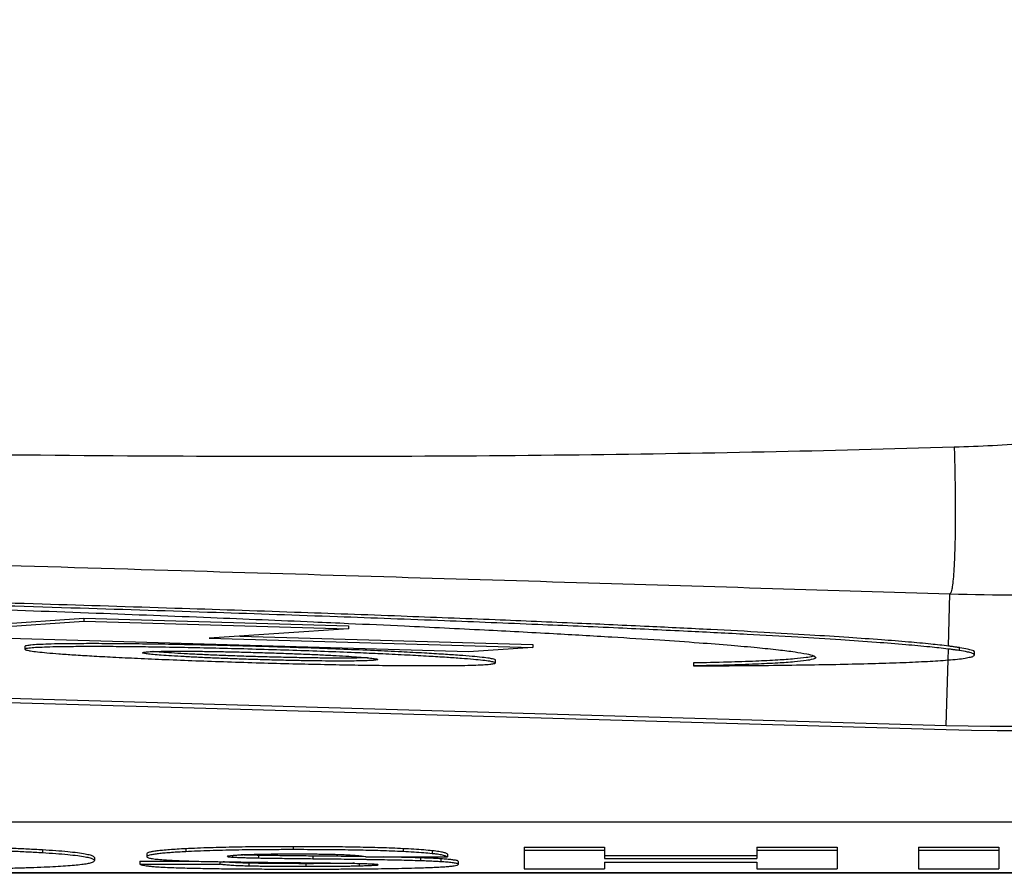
# Model space of a CAD drawing. Extents: x 0 to 594, y 0 to 420.
# Tile 48 of 57: x 323.59 to 329.17, y 310.62 to 315.46. Entities that reach past the tile are written whole.
import ezdxf

# ---------------------------------------------------------------- set-up
doc = ezdxf.new("R2010")
doc.units = 0
doc.header["$LTSCALE"] = 32.67
doc.layers.get('0').update_dxf_attribs({"linetype": 'CONTINUOUS'})

msp = doc.modelspace()

# ---------------------------------------------------------------- linework, layer by layer
at = {"color": 7, "linetype": 'CONTINUOUS'}
for p, q in [((253.90239, 313.60332), (328.83979, 311.43756)), ((253.90308, 313.62739), (328.84049, 311.46163)), ((322.79903, 311.99142), (323.9516, 312.06874)), ((322.79903, 311.97474), (323.9516, 312.05206)), ((323.9516, 312.06874), (323.9516, 312.05206)), ((323.9516, 312.06874), (325.4516, 312.02539)), ((323.9516, 312.05206), (325.4516, 312.00871)), ((326.13236, 311.8784), (322.79903, 311.97474)), ((325.4516, 312.00871), (324.663, 311.9558)), ((325.4516, 312.02539), (325.4516, 312.00871)), ((324.663, 311.9558), (326.49633, 311.90282)), ((324.83682, 311.96746), (326.49633, 311.9195)), ((326.49633, 311.9195), (326.49633, 311.90282)), ((323.61827, 311.90952), (323.61827, 311.89284)), ((326.49633, 311.90282), (326.13236, 311.8784)), ((329.0009, 311.86103), (329.0009, 311.87771)), ((326.28493, 311.81577), (326.28493, 311.83245)), ((327.40754, 311.8155), (327.40754, 311.79882)), ((326.44838, 310.77104), (326.44838, 310.64868)), ((326.44838, 310.77104), (326.90281, 310.77104)), ((326.44838, 310.7543), (326.90281, 310.7543)), ((326.90281, 310.77104), (326.90281, 310.70649)), ((327.76774, 310.77104), (327.76774, 310.70649)), ((327.76774, 310.77104), (328.22217, 310.77104)), ((327.76774, 310.7543), (328.22217, 310.7543)), ((328.22217, 310.77104), (328.22217, 310.64868)), ((328.68417, 310.77104), (328.68417, 310.64868)), ((328.68417, 310.77104), (329.1386, 310.77104)), ((328.68417, 310.7543), (329.1386, 310.7543)), ((329.1386, 310.77104), (329.1386, 310.64868)), ((324.01264, 310.71193), (324.01264, 310.69522)), ((324.26863, 310.69146), (324.26863, 310.67476)), ((324.26863, 310.69146), (324.59998, 310.69146)), ((324.30953, 310.7341), (324.30953, 310.71738)), ((324.72306, 310.68905), (324.72306, 310.67476)), ((325.55921, 310.71569), (326.01364, 310.71569)), ((326.01364, 310.73241), (326.01364, 310.71569)), ((326.07423, 310.69032), (326.07423, 310.67362)), ((326.90281, 310.72321), (327.76774, 310.72321)), ((326.90281, 310.70649), (327.76774, 310.70649)), ((326.90281, 310.68722), (326.90281, 310.64868)), ((326.90281, 310.68722), (327.76774, 310.68722)), ((327.76774, 310.68722), (327.76774, 310.64868)), ((324.26863, 310.67476), (324.72306, 310.67476)), ((326.44838, 310.64868), (326.90281, 310.64868)), ((327.76774, 310.64868), (328.22217, 310.64868)), ((328.68417, 310.64868), (329.1386, 310.64868)), ((319.2016, 310.6284), (433.36827, 310.6284)), ((433.36827, 310.62321), (319.2016, 310.62321))]:
    msp.add_line(p, q, dxfattribs=at)
at = {"color": 9, "linetype": 'CONTINUOUS'}
for p, q in [((328.85348, 311.911), (328.86204, 312.20729)), ((328.85168, 311.83235), (328.85348, 311.89436)), ((328.91481, 311.90257), (328.91481, 311.88589)), ((328.84049, 311.46163), (328.8512, 311.83236)), ((319.2016, 310.91547), (433.36827, 310.91547)), ((323.71726, 310.75556), (323.71726, 310.73882)), ((324.52917, 310.76237), (324.52917, 310.74564)), ((325.13811, 310.77405), (325.13811, 310.75731)), ((325.76173, 310.76279), (325.76173, 310.74606)), ((325.9273, 310.75108), (325.9273, 310.73435)), ((324.79554, 310.72485), (324.79554, 310.71328)), ((324.94247, 310.72495), (324.94247, 310.70823)), ((325.25001, 310.72101), (325.25001, 310.7043)), ((325.86013, 310.71059), (325.86013, 310.69388)), ((325.97633, 310.70535), (325.97633, 310.68865)), ((324.88784, 310.6806), (324.88784, 310.66391)), ((325.21082, 310.6778), (325.21082, 310.66111)), ((325.51202, 310.68052), (325.51202, 310.66382))]:
    msp.add_line(p, q, dxfattribs=at)
at = {"color": 7, "linetype": 'CONTINUOUS'}
for radius, end in [(12.52408, 349.648465), (12.5, 339.308667)]:
    msp.add_arc((329.2016, 323.95641), radius, 268.344558, end, dxfattribs=at)
at = {"color": 9, "linetype": 'CONTINUOUS'}
for points, knots in [([(328.88611, 313.04011), (328.95878, 313.0423), (329.10413, 313.04819), (329.322, 313.06154), (329.53969, 313.07941), (329.75711, 313.1018), (329.97418, 313.12869), (330.19074, 313.16008), (330.40657, 313.19594), (330.62145, 313.23621), (330.83519, 313.28084), (331.0477, 313.32978), (331.25887, 313.383), (331.46863, 313.44044), (331.67689, 313.50207), (331.88358, 313.56783), (332.0886, 313.63768), (332.29189, 313.71157), (332.49336, 313.78944), (332.69294, 313.87124), (332.89056, 313.95692), (333.08614, 314.04642), (333.27962, 314.13969), (333.47093, 314.23668), (333.66, 314.33732), (333.84676, 314.44155), (334.03115, 314.54933), (334.21312, 314.66058), (334.3926, 314.77526), (334.56953, 314.89329), (334.74385, 315.01462), (334.91552, 315.13918), (335.08447, 315.26692), (335.25066, 315.39777), (335.41403, 315.53166), (335.57453, 315.66854), (335.73212, 315.80834), (335.88676, 315.95099), (336.03839, 316.09643), (336.18697, 316.2446), (336.28402, 316.34521), (336.33203, 316.39595)], [0, 0, 0, 0, 0.02603, 0.052079, 0.078144, 0.104227, 0.130329, 0.1564492, 0.182567, 0.208658, 0.2347153, 0.2607383, 0.2867267, 0.3126803, 0.3385989, 0.3644821, 0.3903298, 0.4161417, 0.4419178, 0.4676579, 0.493362, 0.51903, 0.5446619, 0.5702577, 0.5958174, 0.6213411, 0.646829, 0.6722811, 0.6976976, 0.7230787, 0.7484245, 0.7737352, 0.7990112, 0.8242527, 0.8494598, 0.874633, 0.8997724, 0.9248785, 0.9499516, 0.974992, 1, 1, 1, 1]), ([(328.86204, 312.20729), (329.11958, 312.19936), (329.63537, 312.20041), (330.40719, 312.25278), (331.17398, 312.35574), (331.93234, 312.50885), (332.67898, 312.71143), (333.41063, 312.96261), (334.12413, 313.26128), (334.81639, 313.60613), (335.4844, 313.99565), (336.12529, 314.42815), (336.73631, 314.90172), (337.3148, 315.41429), (337.67722, 315.78061), (337.85215, 315.96944)], [0, 0, 0, 0, 0.0769403, 0.153889, 0.2308418, 0.3077949, 0.3847445, 0.4616879, 0.5386228, 0.6155481, 0.6924626, 0.7693657, 0.8462569, 0.9231354, 1, 1, 1, 1]), ([(308.63716, 313.46589), (308.965, 313.45645), (309.65742, 313.43532), (310.75488, 313.39856), (311.9715, 313.35468), (313.31337, 313.30384), (314.79268, 313.24658), (316.4228, 313.18438), (318.161, 313.12219), (319.88556, 313.0683), (321.48703, 313.02818), (322.92962, 313.00219), (324.25546, 312.98843), (325.49728, 312.98573), (326.67304, 312.99337), (327.79557, 313.01089), (328.52731, 313.02928), (328.88611, 313.04011)], [0, 0, 0, 0, 0.0485715, 0.1025926, 0.1626185, 0.2288635, 0.30146, 0.3818603, 0.4704523, 0.5590416, 0.6373823, 0.7076947, 0.7727144, 0.833741, 0.8916012, 0.9468392, 1, 1, 1, 1]), ([(328.88611, 313.04011), (328.88727, 313.00143), (328.88926, 312.92482), (328.89122, 312.81176), (328.8921, 312.70313), (328.8919, 312.60106), (328.89063, 312.50753), (328.88831, 312.42444), (328.88505, 312.35318), (328.88081, 312.29574), (328.87612, 312.25164), (328.87048, 312.22495), (328.86604, 312.2095), (328.86204, 312.20729)], [0, 0, 0, 0, 0.1388705, 0.2750357, 0.4058436, 0.5287486, 0.6413621, 0.7415014, 0.827236, 0.8969345, 0.94932, 0.9835842, 1, 1, 1, 1]), ([(308.61721, 312.79795), (308.92325, 312.78911), (309.56774, 312.77052), (310.58615, 312.74123), (311.70893, 312.70905), (312.94012, 312.67384), (314.28956, 312.6353), (315.77246, 312.59294), (317.37536, 312.54706), (319.01956, 312.49981), (320.59336, 312.4543), (322.03208, 312.41239), (323.34082, 312.37395), (324.55729, 312.33791), (325.705, 312.30359), (326.79701, 312.27063), (327.84331, 312.23873), (328.52656, 312.21768), (328.86204, 312.20729)], [0, 0, 0, 0, 0.0453501, 0.0955041, 0.1509118, 0.2117274, 0.2779461, 0.3508769, 0.4314684, 0.515469, 0.5945214, 0.6646813, 0.728668, 0.7884586, 0.8449474, 0.898747, 0.9502838, 1, 1, 1, 1])]:
    msp.add_open_spline(points, degree=3, knots=knots, dxfattribs=at)
at = {"color": 7, "linetype": 'CONTINUOUS'}
for points, knots in [([(328.85396, 311.91098), (328.82072, 311.91519), (328.74536, 311.92347), (328.61849, 311.93514), (328.4633, 311.94749), (328.27683, 311.96063), (328.0552, 311.97467), (327.79435, 311.98969), (327.49022, 312.00573), (327.1375, 312.02289), (326.73009, 312.04124), (326.26168, 312.06082), (325.7268, 312.08162), (325.12142, 312.1035), (324.44327, 312.1263), (323.69387, 312.14967), (322.87815, 312.17322), (322.00708, 312.19638), (321.09625, 312.21855), (320.16481, 312.23912), (319.53918, 312.25151), (319.22623, 312.25733)], [0, 0, 0, 0, 0.0104301, 0.0236017, 0.0396682, 0.0589014, 0.0818051, 0.1088101, 0.1402522, 0.1766283, 0.2187613, 0.2672291, 0.3225972, 0.385426, 0.4558376, 0.5338628, 0.6188691, 0.7099224, 0.8051693, 0.9025433, 1, 1, 1, 1]), ([(319.22623, 312.24064), (319.50263, 312.23448), (320.05957, 312.22133), (320.89477, 312.19954), (321.72367, 312.17587), (322.52779, 312.15091), (323.29131, 312.12529), (324.00104, 312.09961), (324.64908, 312.07437), (325.12569, 312.0544), (325.386, 312.04289), (325.45226, 312.03992)], [0, 0, 0, 0, 0.133144, 0.2682927, 0.4023574, 0.5324969, 0.6557318, 0.77027, 0.8745144, 0.9680597, 1, 1, 1, 1]), ([(328.85211, 311.89453), (328.81727, 311.89892), (328.73721, 311.90762), (328.60135, 311.91994), (328.4331, 311.93307), (328.22918, 311.94712), (327.98509, 311.96219), (327.69612, 311.97836), (327.35699, 311.99572), (326.96112, 312.01435), (326.50124, 312.03433), (325.97015, 312.05569), (325.36245, 312.07832), (324.67436, 312.10207), (323.90611, 312.12658), (323.06219, 312.15142), (322.15363, 312.17597), (321.19785, 312.19953), (320.21662, 312.22139), (319.55661, 312.2345), (319.22623, 312.24064)], [0, 0, 0, 0, 0.0109368, 0.0250766, 0.0424803, 0.0634916, 0.0887278, 0.1186398, 0.1536198, 0.1944779, 0.2420535, 0.2969709, 0.3599979, 0.4314313, 0.5113816, 0.5993628, 0.6943556, 0.7944226, 0.8970964, 1, 1, 1, 1]), ([(325.45226, 312.03992), (325.55808, 312.03517), (325.81488, 312.02339), (326.20227, 312.00452), (326.59391, 311.98382), (326.92532, 311.96475), (327.20046, 311.94738), (327.42615, 311.93165), (327.61052, 311.9173), (327.76064, 311.90408), (327.8813, 311.89164), (327.97514, 311.88016), (328.04191, 311.86902), (328.07778, 311.86118), (328.09036, 311.85579)], [0, 0, 0, 0, 0.1200879, 0.2914337, 0.4396994, 0.5647097, 0.6677642, 0.7522426, 0.8211952, 0.8774127, 0.9230671, 0.958748, 0.984481, 1, 1, 1, 1]), ([(326.28493, 311.83245), (326.28493, 311.83571), (326.26822, 311.83805), (326.24766, 311.8433), (326.20413, 311.84773), (326.14867, 311.85332), (326.07543, 311.85899), (325.98516, 311.86518), (325.87531, 311.87171), (325.74447, 311.87864), (325.59256, 311.88579), (325.42238, 311.89293), (325.239, 311.89977), (325.04785, 311.90609), (324.85422, 311.91168), (324.66315, 311.91641), (324.47993, 311.92015), (324.30997, 311.92284), (324.15829, 311.92447), (324.02765, 311.92511), (323.91793, 311.92491), (323.82774, 311.92395), (323.75452, 311.9225), (323.69914, 311.92015), (323.6555, 311.91816), (323.63772, 311.91476), (323.62692, 311.91358)], [0, 0, 0, 0, 0.003676, 0.0133437, 0.028879, 0.0501706, 0.0773623, 0.1111833, 0.1523132, 0.2013084, 0.258852, 0.3236823, 0.3932527, 0.4656382, 0.5392087, 0.6115413, 0.6810173, 0.7457117, 0.8030958, 0.8519441, 0.8929534, 0.9266701, 0.9537696, 0.9749752, 0.9904227, 1, 1, 1, 1]), ([(323.61827, 311.89284), (323.61827, 311.88975), (323.63387, 311.88734), (323.65324, 311.88241), (323.69404, 311.87808), (323.74622, 311.87272), (323.81516, 311.86723), (323.89993, 311.86129), (324.00235, 311.85503), (324.12314, 311.84846), (324.26261, 311.84169), (324.41914, 311.83487), (324.58901, 311.82824), (324.76792, 311.822), (324.95134, 311.81634), (325.13473, 311.8114), (325.31352, 311.80729), (325.48328, 311.8041), (325.63982, 311.80187), (325.77946, 311.80058), (325.90051, 311.80017), (326.0032, 311.8005), (326.08816, 311.80154), (326.15721, 311.80306), (326.20931, 311.80537), (326.25013, 311.80744), (326.26923, 311.81107), (326.28493, 311.81277), (326.28493, 311.81577)], [0, 0, 0, 0, 0.0034649, 0.0125007, 0.027005, 0.0469624, 0.0725081, 0.1042257, 0.1425329, 0.187673, 0.2400667, 0.2993153, 0.363602, 0.4309505, 0.5003142, 0.569661, 0.6369371, 0.7011177, 0.760315, 0.812726, 0.8579112, 0.8962497, 0.9279757, 0.953478, 0.9733362, 0.9877204, 0.9966321, 1, 1, 1, 1]), ([(323.64993, 311.90012), (323.64277, 311.89921), (323.63604, 311.89793), (323.62529, 311.89664), (323.62475, 311.89656)], [0, 0, 0, 0, 0.9496113, 1, 1, 1, 1]), ([(324.28516, 311.90634), (324.27588, 311.90646), (324.21993, 311.90713), (324.12373, 311.90802), (324.00269, 311.90844), (323.89999, 311.9081), (323.81504, 311.90706), (323.74599, 311.90554), (323.69389, 311.90323), (323.6615, 311.90159), (323.64993, 311.90012)], [0, 0, 0, 0, 0.0438016, 0.2641802, 0.4541759, 0.6153821, 0.7487844, 0.8560167, 0.9395169, 1, 1, 1, 1]), ([(324.28493, 311.87357), (324.28493, 311.87589), (324.2982, 311.87639), (324.30528, 311.87777), (324.31123, 311.87848)], [0, 0, 0, 0, 0.2588595, 1, 1, 1, 1]), ([(325.59197, 311.83013), (325.58209, 311.82896), (325.55394, 311.82825), (325.50913, 311.8268), (325.45024, 311.82629), (325.37983, 311.8262), (325.29826, 311.82679), (325.20704, 311.82801), (325.10813, 311.82988), (325.00447, 311.83237), (324.89921, 311.83541), (324.79549, 311.83891), (324.69649, 311.84276), (324.60518, 311.84681), (324.5235, 311.85094), (324.45299, 311.85511), (324.39405, 311.85902), (324.34914, 311.8631), (324.31394, 311.86596), (324.29799, 311.87006), (324.28493, 311.87121), (324.28493, 311.87357)], [0, 0, 0, 0, 0.0253225, 0.0602664, 0.1050697, 0.1593625, 0.2219447, 0.2918892, 0.3684562, 0.448635, 0.5294857, 0.6097843, 0.6864548, 0.7565026, 0.8192734, 0.8737497, 0.9186863, 0.9537796, 0.9792667, 0.994596, 1, 1, 1, 1]), ([(325.61897, 311.86778), (325.57549, 311.86975), (325.47482, 311.8741), (325.31418, 311.88037), (325.13528, 311.8866), (324.95186, 311.89226), (324.76847, 311.8972), (324.58968, 311.90131), (324.42919, 311.90433), (324.3286, 311.9058), (324.28516, 311.90634)], [0, 0, 0, 0, 0.0978382, 0.2265538, 0.3613997, 0.5002804, 0.6391275, 0.7738283, 0.9023316, 1, 1, 1, 1]), ([(324.31123, 311.87848), (324.32111, 311.87965), (324.34926, 311.88035), (324.39407, 311.8818), (324.45296, 311.88232), (324.52337, 311.88241), (324.60494, 311.88182), (324.69616, 311.8806), (324.79507, 311.87872), (324.89873, 311.87623), (325.00399, 311.87319), (325.10771, 311.86969), (325.20671, 311.86585), (325.29802, 311.86179), (325.3797, 311.85766), (325.45021, 311.85349), (325.50915, 311.84958), (325.55406, 311.84551), (325.58215, 311.84322), (325.59208, 311.84145)], [0, 0, 0, 0, 0.0258587, 0.0615424, 0.1072943, 0.1627365, 0.2266437, 0.2980692, 0.3762573, 0.4581337, 0.5406961, 0.6226948, 0.7009886, 0.7725195, 0.8366193, 0.892249, 0.938137, 0.9739733, 1, 1, 1, 1]), ([(325.55969, 311.84505), (325.55945, 311.84504), (325.54348, 311.8446), (325.50927, 311.84349), (325.4504, 311.84297), (325.37999, 311.84288), (325.29842, 311.84347), (325.20721, 311.84469), (325.10829, 311.84656), (325.0046, 311.84905), (324.8993, 311.8521), (324.79557, 311.8556), (324.69655, 311.85944), (324.60522, 311.8635), (324.52353, 311.86762), (324.453, 311.87179), (324.39406, 311.8757), (324.35975, 311.87882), (324.34377, 311.88018), (324.34352, 311.8802)], [0, 0, 0, 0, 0.0005688, 0.0381418, 0.0862961, 0.1447032, 0.2120464, 0.2872522, 0.3696126, 0.4559221, 0.5429167, 0.6292815, 0.7117777, 0.7871659, 0.8546886, 0.9132864, 0.9616367, 0.9993855, 1, 1, 1, 1]), ([(326.25312, 311.8249), (326.24149, 311.82709), (326.20916, 311.83053), (326.15698, 311.83589), (326.08804, 311.84137), (326.00327, 311.84731), (325.90084, 311.85357), (325.78006, 311.86014), (325.68406, 311.8648), (325.62821, 311.86736), (325.61897, 311.86778)], [0, 0, 0, 0, 0.0609556, 0.1448277, 0.2521855, 0.385481, 0.5464694, 0.7361742, 0.9563622, 1, 1, 1, 1]), ([(328.85168, 311.83235), (328.8696, 311.8338), (328.90169, 311.83699), (328.9442, 311.84158), (328.97439, 311.84901), (328.99322, 311.85119), (328.99988, 311.85931), (329.00042, 311.86117)], [0, 0, 0, 0, 0.3511337, 0.6306103, 0.8339473, 0.9576879, 1, 1, 1, 1]), ([(328.91481, 311.90257), (328.90866, 311.90352), (328.89575, 311.90543), (328.88282, 311.90721), (328.87605, 311.90811)], [0, 0, 0, 0, 0.4768763, 1, 1, 1, 1]), ([(328.98989, 311.86963), (328.97881, 311.87341), (328.95773, 311.87889), (328.93068, 311.88345), (328.91481, 311.88589)], [0, 0, 0, 0, 0.3735231, 1, 1, 1, 1]), ([(329.00042, 311.87785), (329.00054, 311.87829), (329.00114, 311.88234), (328.98235, 311.88916), (328.95854, 311.89537), (328.93274, 311.89978), (328.91772, 311.90212)], [0, 0, 0, 0, 0.0171379, 0.1631172, 0.48793, 1, 1, 1, 1]), ([(329.00042, 311.86117), (329.00055, 311.86161), (329.00115, 311.86564), (328.99487, 311.86793), (328.98989, 311.86963)], [0, 0, 0, 0, 0.1045072, 1, 1, 1, 1]), ([(325.61827, 311.83503), (325.61827, 311.83271), (325.605, 311.83221), (325.59792, 311.83083), (325.59197, 311.83013)], [0, 0, 0, 0, 0.2588595, 1, 1, 1, 1]), ([(325.59208, 311.84145), (325.59806, 311.84038), (325.60521, 311.83854), (325.61827, 311.83739), (325.61827, 311.83503)], [0, 0, 0, 0, 0.7393558, 1, 1, 1, 1]), ([(328.08656, 311.85427), (328.07027, 311.84923), (328.04134, 311.84521), (327.97072, 311.83686), (327.87729, 311.83087), (327.75045, 311.82461), (327.59093, 311.81942), (327.47272, 311.81673), (327.40754, 311.8155)], [0, 0, 0, 0, 0.0589289, 0.1563934, 0.2955024, 0.4793475, 0.7127547, 1, 1, 1, 1]), ([(328.10069, 311.84701), (328.10075, 311.8468), (328.10149, 311.84255), (328.07482, 311.83318), (328.04135, 311.82853), (327.97071, 311.82018), (327.87728, 311.81418), (327.75043, 311.80792), (327.59092, 311.80274), (327.47271, 311.80005), (327.40754, 311.79882)], [0, 0, 0, 0, 0.0012422, 0.0252018, 0.0826458, 0.1776645, 0.3132798, 0.4924977, 0.7200246, 1, 1, 1, 1]), ([(327.40754, 311.79882), (327.48459, 311.79918), (327.63573, 311.8001), (327.85672, 311.80217), (328.06511, 311.80494), (328.25798, 311.80845), (328.43356, 311.81273), (328.59081, 311.81786), (328.72823, 311.82396), (328.81302, 311.82922), (328.85168, 311.83235)], [0, 0, 0, 0, 0.1599938, 0.3138329, 0.4589207, 0.5927506, 0.7143778, 0.8236177, 0.9194541, 1, 1, 1, 1]), ([(323.71726, 310.75556), (323.68962, 310.75722), (323.63276, 310.76031), (323.54556, 310.76416), (323.45501, 310.76734), (323.36215, 310.76986), (323.26723, 310.77176), (323.1696, 310.77309), (323.06787, 310.77388), (322.99852, 310.77405), (322.9629, 310.77405)], [0, 0, 0, 0, 0.1100714, 0.2263337, 0.3469586, 0.4702594, 0.5955795, 0.7243511, 0.858405, 1, 1, 1, 1]), ([(323.71726, 310.73882), (323.68958, 310.74049), (323.63264, 310.74358), (323.54531, 310.74744), (323.45461, 310.75062), (323.36162, 310.75313), (323.26665, 310.75503), (323.16908, 310.75635), (323.06755, 310.75714), (322.9984, 310.75731), (322.9629, 310.75731)], [0, 0, 0, 0, 0.1102139, 0.2266582, 0.3474979, 0.4709923, 0.5964148, 0.7251087, 0.8588837, 1, 1, 1, 1]), ([(324.01264, 310.71193), (324.01264, 310.71472), (324.00414, 310.72137), (323.98655, 310.72643), (323.9556, 310.73332), (323.91244, 310.73931), (323.85668, 310.74538), (323.79025, 310.75087), (323.7425, 310.75404), (323.71726, 310.75556)], [0, 0, 0, 0, 0.0278076, 0.0890557, 0.1918896, 0.3371644, 0.5243582, 0.7485766, 1, 1, 1, 1]), ([(324.52917, 310.76237), (324.51302, 310.76153), (324.48226, 310.75981), (324.43877, 310.75685), (324.40052, 310.75367), (324.36899, 310.75021), (324.34281, 310.74678), (324.32593, 310.74248), (324.30953, 310.73945), (324.30953, 310.7341)], [0, 0, 0, 0, 0.2176097, 0.414184, 0.5870196, 0.7319437, 0.8461518, 0.928121, 1, 1, 1, 1]), ([(324.52917, 310.74564), (324.51557, 310.74493), (324.48903, 310.74346), (324.45059, 310.74096), (324.41513, 310.73821), (324.38321, 310.73514), (324.35591, 310.73189), (324.33853, 310.72889), (324.33134, 310.72739)], [0, 0, 0, 0, 0.2054477, 0.4011295, 0.5811817, 0.7425485, 0.8837311, 1, 1, 1, 1]), ([(325.13811, 310.77405), (325.10829, 310.77405), (325.05088, 310.77395), (324.96743, 310.77347), (324.88877, 310.77268), (324.81318, 310.77156), (324.73953, 310.77005), (324.66748, 310.76809), (324.5975, 310.76562), (324.55161, 310.76354), (324.52917, 310.76237)], [0, 0, 0, 0, 0.1468392, 0.2827739, 0.4110054, 0.5343043, 0.6551049, 0.7737864, 0.889313, 1, 1, 1, 1]), ([(325.13811, 310.75731), (325.10821, 310.75731), (325.05067, 310.75721), (324.96708, 310.75673), (324.88838, 310.75594), (324.81284, 310.75481), (324.73927, 310.7533), (324.6673, 310.75134), (324.59741, 310.74888), (324.55158, 310.7468), (324.52917, 310.74564)], [0, 0, 0, 0, 0.1472429, 0.2834002, 0.4116842, 0.5348791, 0.6555297, 0.7740697, 0.8894779, 1, 1, 1, 1]), ([(325.76173, 310.76279), (325.74107, 310.76381), (325.69884, 310.76566), (325.63451, 310.76788), (325.56853, 310.76968), (325.50176, 310.77111), (325.43429, 310.77221), (325.36543, 310.77303), (325.29377, 310.77362), (325.21769, 310.77398), (325.16532, 310.77405), (325.13811, 310.77405)], [0, 0, 0, 0, 0.0994671, 0.2033139, 0.3095422, 0.4169042, 0.5244987, 0.6341078, 0.7481092, 0.8691252, 1, 1, 1, 1]), ([(325.76173, 310.74606), (325.74101, 310.74708), (325.69863, 310.74893), (325.63409, 310.75116), (325.56786, 310.75296), (325.50086, 310.75438), (325.43321, 310.75548), (325.36431, 310.7563), (325.29281, 310.75688), (325.21713, 310.75723), (325.1651, 310.75731), (325.13811, 310.75731)], [0, 0, 0, 0, 0.0997686, 0.2039801, 0.3106103, 0.4183859, 0.5263146, 0.636014, 0.7497795, 0.8701782, 1, 1, 1, 1]), ([(325.9273, 310.75108), (325.91121, 310.75268), (325.87664, 310.75573), (325.82144, 310.75961), (325.78234, 310.76178), (325.76173, 310.76279)], [0, 0, 0, 0, 0.2922282, 0.6270847, 1, 1, 1, 1]), ([(325.92582, 310.7345), (325.91028, 310.73603), (325.87628, 310.73902), (325.82157, 310.74287), (325.7824, 310.74504), (325.76173, 310.74606)], [0, 0, 0, 0, 0.2846808, 0.622519, 1, 1, 1, 1]), ([(326.01364, 310.73241), (326.01182, 310.73358), (326.00749, 310.73579), (325.9999, 310.73862), (325.99036, 310.74135), (325.97856, 310.744), (325.96412, 310.74656), (325.95355, 310.74804), (325.94777, 310.74878)], [0, 0, 0, 0, 0.0951716, 0.2125347, 0.3558535, 0.5308545, 0.7439036, 1, 1, 1, 1]), ([(323.99037, 310.70846), (323.98066, 310.71102), (323.95594, 310.71654), (323.91288, 310.72253), (323.85715, 310.72861), (323.79057, 310.73411), (323.74265, 310.73729), (323.71726, 310.73882)], [0, 0, 0, 0, 0.1123106, 0.2712391, 0.4763121, 0.7226434, 1, 1, 1, 1]), ([(323.72786, 310.65908), (323.74905, 310.66003), (323.78936, 310.662), (323.84634, 310.66547), (323.89596, 310.66929), (323.93729, 310.67358), (323.96941, 310.67792), (323.99252, 310.68314), (324.00628, 310.6872), (324.01264, 310.69284), (324.01264, 310.69522)], [0, 0, 0, 0, 0.2192809, 0.4171583, 0.5900133, 0.7338129, 0.8460725, 0.9261407, 0.9754019, 1, 1, 1, 1]), ([(324.01264, 310.69522), (324.01264, 310.69799), (324.00424, 310.70461), (323.99613, 310.70695), (323.99037, 310.70846)], [0, 0, 0, 0, 0.3120316, 1, 1, 1, 1]), ([(324.33134, 310.72739), (324.32622, 310.72632), (324.31908, 310.72461), (324.30953, 310.72007), (324.30953, 310.71738)], [0, 0, 0, 0, 0.6709753, 1, 1, 1, 1]), ([(324.30953, 310.71738), (324.30953, 310.71205), (324.32638, 310.70981), (324.33536, 310.70736), (324.34127, 310.70641)], [0, 0, 0, 0, 0.4709539, 1, 1, 1, 1]), ([(324.34127, 310.70641), (324.35158, 310.70476), (324.37578, 310.7019), (324.40006, 310.69997), (324.41393, 310.69902)], [0, 0, 0, 0, 0.428785, 1, 1, 1, 1]), ([(324.41393, 310.69902), (324.42079, 310.69855), (324.43494, 310.69766), (324.4567, 310.69651), (324.4794, 310.69546), (324.50276, 310.69451), (324.52673, 310.69364), (324.55153, 310.69283), (324.57762, 310.69205), (324.5955, 310.69157), (324.60473, 310.69133)], [0, 0, 0, 0, 0.1079799, 0.2227822, 0.3422861, 0.4649476, 0.5899721, 0.7191189, 0.8548728, 1, 1, 1, 1]), ([(324.60473, 310.69133), (324.62033, 310.69093), (324.65171, 310.69026), (324.69911, 310.68942), (324.74682, 310.68867), (324.79456, 310.68798), (324.84237, 310.68734), (324.89111, 310.68673), (324.94228, 310.68612), (324.99756, 310.68548), (325.05871, 310.68481), (325.10163, 310.68436), (325.12436, 310.68412)], [0, 0, 0, 0, 0.0900638, 0.1812144, 0.2736293, 0.3655502, 0.4568289, 0.5496204, 0.6469521, 0.7522231, 0.8687796, 1, 1, 1, 1]), ([(324.88784, 310.6806), (324.87284, 310.68094), (324.84437, 310.68173), (324.80462, 310.68339), (324.771, 310.6855), (324.75089, 310.6874), (324.74206, 310.6885)], [0, 0, 0, 0, 0.3082373, 0.5851061, 0.8173231, 1, 1, 1, 1]), ([(324.76396, 310.7186), (324.76396, 310.72265), (324.77791, 310.72195), (324.78505, 310.72366), (324.78933, 310.72431)], [0, 0, 0, 0, 0.4653366, 1, 1, 1, 1]), ([(324.7819, 310.71436), (324.77876, 310.71478), (324.77458, 310.7157), (324.7672, 310.7158), (324.7656, 310.71646)], [0, 0, 0, 0, 0.6631852, 1, 1, 1, 1]), ([(324.84273, 310.71088), (324.83472, 310.7112), (324.81898, 310.71189), (324.80326, 310.71278), (324.79554, 310.71328)], [0, 0, 0, 0, 0.5089025, 1, 1, 1, 1]), ([(324.80815, 310.72597), (324.81608, 310.72647), (324.83287, 310.72769), (324.85006, 310.7285), (324.85939, 310.72893)], [0, 0, 0, 0, 0.4543423, 1, 1, 1, 1]), ([(324.917, 310.70871), (324.90864, 310.70888), (324.89202, 310.70927), (324.86727, 310.70997), (324.85087, 310.71055), (324.84273, 310.71088)], [0, 0, 0, 0, 0.3377684, 0.6708636, 1, 1, 1, 1]), ([(324.89211, 310.726), (324.88387, 310.72622), (324.86746, 310.72668), (324.85106, 310.72726), (324.84289, 310.72759)], [0, 0, 0, 0, 0.5020521, 1, 1, 1, 1]), ([(324.85939, 310.72893), (324.87034, 310.72942), (324.89277, 310.73028), (324.9269, 310.73124), (324.96182, 310.73198), (324.99706, 310.73252), (325.0328, 310.73292), (325.06975, 310.73319), (325.10902, 310.73336), (325.1361, 310.73339), (325.15022, 310.73339)], [0, 0, 0, 0, 0.1130311, 0.2314978, 0.3521424, 0.4732642, 0.5949734, 0.7207168, 0.8543561, 1, 1, 1, 1]), ([(324.94247, 310.72495), (324.93402, 310.72509), (324.91723, 310.7254), (324.90045, 310.72579), (324.89211, 310.726)], [0, 0, 0, 0, 0.503325, 1, 1, 1, 1]), ([(325.14079, 310.72219), (325.1066, 310.72259), (325.0405, 310.72341), (324.97439, 310.72441), (324.94247, 310.72495)], [0, 0, 0, 0, 0.517073, 1, 1, 1, 1]), ([(325.25001, 310.7043), (325.2136, 310.70466), (325.143, 310.70541), (325.04049, 310.7067), (324.97439, 310.70769), (324.94247, 310.70823)], [0, 0, 0, 0, 0.3551791, 0.6886179, 1, 1, 1, 1]), ([(325.15022, 310.73339), (325.16508, 310.73339), (325.19366, 310.73335), (325.23518, 310.73313), (325.27432, 310.73277), (325.31198, 310.73225), (325.34871, 310.73155), (325.38459, 310.73062), (325.40822, 310.72981), (325.41985, 310.72935)], [0, 0, 0, 0, 0.1652998, 0.3179153, 0.4618575, 0.6007527, 0.7369421, 0.8704951, 1, 1, 1, 1]), ([(325.41134, 310.71923), (325.38593, 310.71954), (325.33216, 310.72017), (325.27838, 310.72073), (325.25001, 310.72101)], [0, 0, 0, 0, 0.4724325, 1, 1, 1, 1]), ([(325.54496, 310.7007), (325.52307, 310.70103), (325.47801, 310.70167), (325.40774, 310.70257), (325.33131, 310.70346), (325.27805, 310.70402), (325.25001, 310.7043)], [0, 0, 0, 0, 0.2225823, 0.4583282, 0.7147879, 1, 1, 1, 1]), ([(325.54668, 310.71739), (325.52482, 310.71772), (325.4825, 310.71832), (325.44018, 310.71887), (325.41972, 310.71912)], [0, 0, 0, 0, 0.5165447, 1, 1, 1, 1]), ([(325.41985, 310.72935), (325.43134, 310.7289), (325.4528, 310.72789), (325.48258, 310.72593), (325.50767, 310.72368), (325.5283, 310.72124), (325.545, 310.71867), (325.55486, 310.7167), (325.55921, 310.71569)], [0, 0, 0, 0, 0.2459254, 0.4597601, 0.638555, 0.7850321, 0.9042962, 1, 1, 1, 1]), ([(325.86013, 310.69388), (325.83983, 310.69457), (325.79858, 310.69577), (325.73608, 310.69727), (325.67263, 310.69856), (325.61349, 310.69962), (325.5756, 310.70023), (325.55897, 310.70048)], [0, 0, 0, 0, 0.2023195, 0.4109763, 0.6225522, 0.8343974, 1, 1, 1, 1]), ([(325.86013, 310.71059), (325.83994, 310.71127), (325.79891, 310.71247), (325.73677, 310.71396), (325.68631, 310.715), (325.65669, 310.71555), (325.64818, 310.71571)], [0, 0, 0, 0, 0.2859254, 0.5807516, 0.8795813, 1, 1, 1, 1]), ([(325.97633, 310.70535), (325.9653, 310.70604), (325.94131, 310.70735), (325.90258, 310.70908), (325.87487, 310.7101), (325.86013, 310.71059)], [0, 0, 0, 0, 0.2849818, 0.6196438, 1, 1, 1, 1]), ([(325.94328, 310.69048), (325.93032, 310.69113), (325.90261, 310.69237), (325.87489, 310.69339), (325.86013, 310.69388)], [0, 0, 0, 0, 0.467798, 1, 1, 1, 1]), ([(325.99095, 310.72437), (325.98709, 310.72536), (325.97848, 310.72728), (325.96407, 310.72984), (325.94672, 310.73227), (325.93412, 310.73367), (325.9273, 310.73435)], [0, 0, 0, 0, 0.1851273, 0.4102541, 0.6809361, 1, 1, 1, 1]), ([(326.05898, 310.68019), (326.05079, 310.68102), (326.03746, 310.68412), (326.00841, 310.68633), (325.9879, 310.68793), (325.97633, 310.68865)], [0, 0, 0, 0, 0.2429382, 0.5814656, 1, 1, 1, 1]), ([(326.01364, 310.71569), (326.01181, 310.71687), (326.00746, 310.71908), (325.99984, 310.72192), (325.99411, 310.72355), (325.99095, 310.72437)], [0, 0, 0, 0, 0.2677662, 0.5977249, 1, 1, 1, 1]), ([(326.07423, 310.69032), (326.07423, 310.69593), (326.05517, 310.69667), (326.03712, 310.70087), (326.02014, 310.70215), (326.01056, 310.70288)], [0, 0, 0, 0, 0.2569252, 0.5677507, 1, 1, 1, 1]), ([(322.96442, 310.64715), (323.00141, 310.64715), (323.07328, 310.64724), (323.17845, 310.6477), (323.27875, 310.64849), (323.37547, 310.64963), (323.46915, 310.65117), (323.5595, 310.65319), (323.6454, 310.65573), (323.70103, 310.65788), (323.72786, 310.65908)], [0, 0, 0, 0, 0.14535, 0.2823612, 0.4131852, 0.5394322, 0.6623606, 0.7812836, 0.8944752, 1, 1, 1, 1]), ([(324.26863, 310.67476), (324.27152, 310.67345), (324.27856, 310.67113), (324.29099, 310.66831), (324.30707, 310.6657), (324.3272, 310.66327), (324.35179, 310.66104), (324.38096, 310.65905), (324.40197, 310.65797), (324.41321, 310.65746)], [0, 0, 0, 0, 0.0651335, 0.1515467, 0.2618232, 0.399439, 0.5679997, 0.7687764, 1, 1, 1, 1]), ([(324.41321, 310.65746), (324.42953, 310.65672), (324.46254, 310.6554), (324.51246, 310.6538), (324.56308, 310.65248), (324.61424, 310.65137), (324.6661, 310.65044), (324.70094, 310.64992), (324.71852, 310.64968)], [0, 0, 0, 0, 0.1603857, 0.324597, 0.4905235, 0.6577768, 0.827292, 1, 1, 1, 1]), ([(324.71852, 310.64968), (324.73731, 310.64943), (324.77515, 310.64897), (324.83216, 310.64843), (324.88951, 310.648), (324.94699, 310.64768), (325.0049, 310.64743), (325.06407, 310.64727), (325.12578, 310.64717), (325.1679, 310.64715), (325.18961, 310.64715)], [0, 0, 0, 0, 0.1196754, 0.2410004, 0.3630262, 0.4849233, 0.6070552, 0.7317704, 0.8617631, 1, 1, 1, 1]), ([(324.88784, 310.66391), (324.87293, 310.66424), (324.84454, 310.66503), (324.80486, 310.66669), (324.77121, 310.66879), (324.74464, 310.67129), (324.7294, 310.67349), (324.72306, 310.67476)], [0, 0, 0, 0, 0.2708077, 0.5154784, 0.720921, 0.8825994, 1, 1, 1, 1]), ([(325.10968, 310.678), (325.09421, 310.67807), (325.06373, 310.67823), (325.01851, 310.67858), (324.97425, 310.67907), (324.93078, 310.67971), (324.90206, 310.68028), (324.88784, 310.6806)], [0, 0, 0, 0, 0.2092052, 0.4121431, 0.611515, 0.8077242, 1, 1, 1, 1]), ([(325.21082, 310.66111), (325.19329, 310.66111), (325.15945, 310.66114), (325.11013, 310.66129), (325.06335, 310.66153), (325.01818, 310.66189), (324.97401, 310.66238), (324.93065, 310.66302), (324.90201, 310.66358), (324.88784, 310.66391)], [0, 0, 0, 0, 0.1627853, 0.3143187, 0.4581013, 0.597265, 0.7339045, 0.8683597, 1, 1, 1, 1]), ([(325.21082, 310.6778), (325.19338, 310.6778), (325.16455, 310.67783), (325.13573, 310.67791), (325.12435, 310.67795)], [0, 0, 0, 0, 0.6050572, 1, 1, 1, 1]), ([(325.12436, 310.68412), (325.15412, 310.68382), (325.21416, 310.68318), (325.305, 310.68218), (325.36608, 310.6815), (325.39687, 310.68115)], [0, 0, 0, 0, 0.3276277, 0.6609399, 1, 1, 1, 1]), ([(325.18961, 310.64715), (325.22224, 310.64715), (325.28479, 310.6472), (325.37534, 310.64745), (325.46006, 310.64787), (325.54112, 310.64847), (325.62001, 310.64929), (325.69728, 310.65039), (325.77232, 310.65182), (325.82152, 310.65308), (325.84555, 310.65382)], [0, 0, 0, 0, 0.1492381, 0.2860414, 0.4141051, 0.5366772, 0.6567443, 0.7749351, 0.8900607, 1, 1, 1, 1]), ([(325.36875, 310.67834), (325.35654, 310.67825), (325.33172, 310.67809), (325.29354, 310.67792), (325.25311, 310.67782), (325.22528, 310.6778), (325.21082, 310.6778)], [0, 0, 0, 0, 0.2320289, 0.4715372, 0.7251658, 1, 1, 1, 1]), ([(325.51202, 310.66382), (325.50039, 310.66352), (325.47672, 310.663), (325.44085, 310.66241), (325.40439, 310.66196), (325.3677, 310.66163), (325.33062, 310.66139), (325.29255, 310.66122), (325.25251, 310.66113), (325.22505, 310.66111), (325.21082, 310.66111)], [0, 0, 0, 0, 0.1159009, 0.2357526, 0.3572614, 0.4790824, 0.6012055, 0.7264872, 0.858263, 1, 1, 1, 1]), ([(325.39687, 310.68115), (325.40554, 310.68105), (325.42202, 310.68086), (325.44573, 310.68054), (325.46764, 310.6802), (325.48849, 310.67984), (325.50876, 310.67944), (325.52861, 310.67898), (325.5417, 310.67861), (325.54816, 310.6784)], [0, 0, 0, 0, 0.1718756, 0.3267838, 0.469971, 0.6064264, 0.7401966, 0.8718542, 1, 1, 1, 1]), ([(325.48458, 310.67989), (325.48216, 310.67984), (325.46779, 310.67955), (325.44131, 310.67911), (325.41725, 310.67881), (325.40514, 310.67868)], [0, 0, 0, 0, 0.0914677, 0.5427445, 1, 1, 1, 1]), ([(325.6198, 310.67169), (325.6198, 310.66716), (325.60367, 310.66943), (325.58997, 310.66632), (325.56773, 310.66587), (325.55222, 310.6651), (325.54357, 310.66476)], [0, 0, 0, 0, 0.1769299, 0.3825752, 0.6595963, 1, 1, 1, 1]), ([(325.54816, 310.6784), (325.55356, 310.67823), (325.56383, 310.67785), (325.57834, 310.67722), (325.58728, 310.67663), (325.59152, 310.67638)], [0, 0, 0, 0, 0.3729621, 0.7114979, 1, 1, 1, 1]), ([(325.59152, 310.67638), (325.59498, 310.67618), (325.60127, 310.67585), (325.60941, 310.67413), (325.6198, 310.67524), (325.6198, 310.67169)], [0, 0, 0, 0, 0.3540935, 0.6299528, 1, 1, 1, 1]), ([(325.84555, 310.65382), (325.85967, 310.65424), (325.88722, 310.65515), (325.92715, 310.65672), (325.964, 310.6585), (325.9973, 310.66052), (326.02563, 310.6628), (326.04992, 310.66547), (326.06346, 310.66816), (326.07423, 310.67111), (326.07423, 310.67362)], [0, 0, 0, 0, 0.1836236, 0.3583983, 0.5193986, 0.6639396, 0.7903753, 0.8940738, 0.9673285, 1, 1, 1, 1])]:
    msp.add_open_spline(points, degree=3, knots=knots, dxfattribs=at)
for points in [[(323.62692, 311.91358), (323.62288, 311.91313), (323.61827, 311.91271), (323.61827, 311.90952)], [(323.62475, 311.89656), (323.62145, 311.89612), (323.61827, 311.89541), (323.61827, 311.89284)], [(328.85348, 311.89436), (328.85302, 311.89442), (328.85257, 311.89448), (328.85211, 311.89453)], [(328.87576, 311.89147), (328.86834, 311.89246), (328.86091, 311.89342), (328.85348, 311.89436)], [(328.85561, 311.91077), (328.85506, 311.91084), (328.85451, 311.91091), (328.85396, 311.91098)], [(328.87605, 311.90811), (328.86924, 311.90902), (328.86243, 311.90991), (328.85561, 311.91077)], [(328.89621, 311.88865), (328.8894, 311.88962), (328.88258, 311.89056), (328.87576, 311.89147)], [(328.91239, 311.88626), (328.907, 311.88708), (328.90161, 311.88788), (328.89621, 311.88865)], [(328.91481, 311.88589), (328.914, 311.88602), (328.9132, 311.88614), (328.91239, 311.88626)], [(328.91772, 311.90212), (328.91675, 311.90227), (328.91578, 311.90242), (328.91481, 311.90257)], [(326.27679, 311.82018), (326.26685, 311.82189), (326.26037, 311.82354), (326.25312, 311.8249)], [(326.28493, 311.81577), (326.28493, 311.81885), (326.28061, 311.81952), (326.27679, 311.82018)], [(328.08958, 311.85524), (328.08857, 311.8549), (328.08755, 311.85458), (328.08656, 311.85427)], [(328.09036, 311.85579), (328.0912, 311.85543), (328.0921, 311.85498), (328.09301, 311.85446)], [(328.09301, 311.85446), (328.09647, 311.85249), (328.10002, 311.84956), (328.10069, 311.84701)], [(325.92916, 310.75089), (325.92854, 310.75096), (325.92792, 310.75102), (325.9273, 310.75108)], [(325.94777, 310.74878), (325.94158, 310.74956), (325.93537, 310.75026), (325.92916, 310.75089)], [(324.79554, 310.71328), (324.79099, 310.71358), (324.78612, 310.7138), (324.7819, 310.71436)], [(324.78933, 310.72431), (324.79511, 310.72518), (324.80173, 310.72556), (324.80815, 310.72597)], [(324.94247, 310.70823), (324.93398, 310.70837), (324.92549, 310.70853), (324.917, 310.70871)], [(325.1501, 310.72208), (325.147, 310.72212), (325.14389, 310.72215), (325.14079, 310.72219)], [(325.25001, 310.72101), (325.21671, 310.72135), (325.1834, 310.7217), (325.1501, 310.72208)], [(325.41972, 310.71912), (325.41693, 310.71916), (325.41413, 310.71919), (325.41134, 310.71923)], [(325.55897, 310.70048), (325.5543, 310.70056), (325.54963, 310.70063), (325.54496, 310.7007)], [(325.55124, 310.71732), (325.54972, 310.71734), (325.5482, 310.71736), (325.54668, 310.71739)], [(325.9273, 310.73435), (325.92681, 310.7344), (325.92631, 310.73445), (325.92582, 310.7345)], [(325.97633, 310.68865), (325.96532, 310.68933), (325.9543, 310.68993), (325.94328, 310.69048)], [(325.97753, 310.70528), (325.97713, 310.7053), (325.97673, 310.70533), (325.97633, 310.70535)], [(326.01056, 310.70288), (325.99934, 310.70374), (325.98853, 310.70458), (325.97753, 310.70528)], [(325.12435, 310.67795), (325.11946, 310.67796), (325.11457, 310.67798), (325.10968, 310.678)], [(325.40514, 310.67868), (325.39301, 310.67855), (325.38088, 310.67844), (325.36875, 310.67834)], [(325.54357, 310.66476), (325.53312, 310.66436), (325.52254, 310.6641), (325.51202, 310.66382)], [(326.07423, 310.67362), (326.07423, 310.67916), (326.06572, 310.67952), (326.05898, 310.68019)]]:
    msp.add_open_spline(points, degree=3, dxfattribs=at)

doc.saveas('drawing.dxf')
